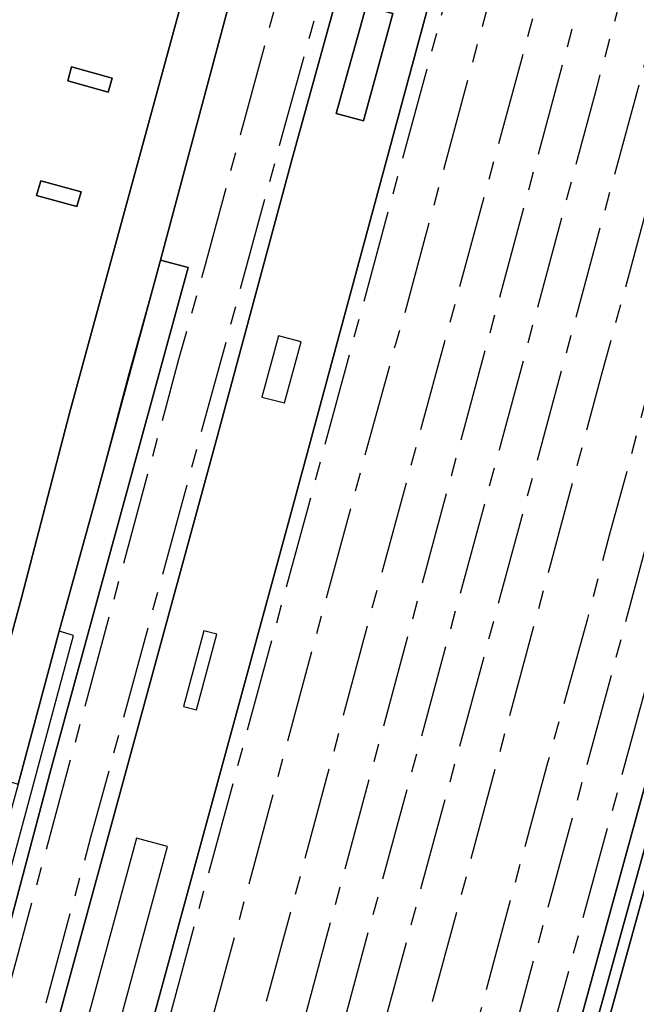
# Model space of a CAD drawing. Header units: metres. Extents: x 197147 to 199131, y 355511 to 356703.
# Tile 44 of 225: x 197454 to 197521, y 356192 to 356299. Entities that reach past the tile are written whole.
import ezdxf

# ---------------------------------------------------------------- set-up
doc = ezdxf.new("R2010")
doc.units = ezdxf.units.M
doc.linetypes.add('AM-AS', pattern=[16, 10, -2, 2, -2])
for name, color, linetype in [('B-WE-AM-AS_SPOOR-G', 252, 'AM-AS'), ('B-WE-GR-BEPLANTING_CULTUUR_HEESTERS-GV', 252, 'Continuous'), ('B-WE-GR-GROENVOORZIENING-GV', 252, 'Continuous'), ('B-WE-IE-TERREINAFSCHEIDING_KUNSTMATIG_HEKWERK-G', 252, 'IE-TERREINAFSCHEIDING-KUNSTMATIG'), ('B-WE-IE-TERREINAFSCHEIDING_KUNSTMATIG_MUUR-G', 252, 'IE-TERREINAFSCHEIDING-KUNSTMATIG-DICHT'), ('B-WE-KW-CONSTRUCTIELIJN-GV', 252, 'Continuous'), ('B-WE-OG-BEBOUWING_OVERIG-GV', 252, 'Continuous'), ('B-WE-OG-TERREIN_ERF-GV', 252, 'Continuous'), ('B-WE-VH-VERHARDING_ASFALT-GV', 253, 'Continuous'), ('B-WE-VH-VERHARDING_HALFVERHARDING-GV', 253, 'Continuous'), ('B-WE-VH-VERHARDING_TEGEL-GV', 253, 'Continuous')]:
    doc.layers.add(name, color=color, linetype=linetype)
doc.linetypes.add('IE-TERREINAFSCHEIDING-KUNSTMATIG', pattern='A,4,[82,NLCS.SHX,S=0.75,R=90,X=0,Y=0],4,-2', length=10)
doc.linetypes.add('IE-TERREINAFSCHEIDING-KUNSTMATIG-DICHT', pattern='A,8,-1,[82,NLCS.SHX,S=0.75,R=90,X=0,Y=0],-1', length=10)

msp = doc.modelspace()

# ---------------------------------------------------------------- linework, layer by layer
at = {"layer": 'B-WE-AM-AS_SPOOR-G', "flags": 128}
for points in [[(197431.674, 356116.579), (197436.182, 356132.905), (197443.271, 356159.271), (197452.588, 356193.119), (197471.259, 356262.158), (197474.014, 356271.958), (197483.187, 356305.918), (197489.988, 356330.271), (197494.729, 356346.199), (197499.486, 356361.671), (197506.321, 356382.295), (197512.558, 356400.418), (197518.27, 356415.996), (197526.798, 356438.25), (197533.217, 356454.333), (197537.426, 356464.406), (197542.758, 356476.707), (197548.458, 356489.77), (197552.814, 356499.357), (197558.565, 356511.697), (197565.975, 356527.221), (197570.905, 356537.098), (197576.629, 356548.268), (197590.727, 356575.161), (197598.767, 356589.457), (197609.702, 356608.304), (197616.416, 356619.557), (197629.785, 356641.392), (197644.742, 356664.548), (197659.93, 356687.253), (197670.923, 356703.428)], [(197435.979, 356115.369), (197461.756, 356210.504), (197483.028, 356288.511), (197489.889, 356313.124), (197496.256, 356335.321), (197503.619, 356359.35), (197509.657, 356377.872), (197516.015, 356396.514), (197522.339, 356413.892), (197532.477, 356440.482), (197540.292, 356459.625), (197553.576, 356490.345), (197567.128, 356519.415), (197574.831, 356535.01), (197585.354, 356555.65), (197591.538, 356567.182), (197600.108, 356582.738), (197606.557, 356594.057), (197612.108, 356603.604), (197632.787, 356637.877), (197654.605, 356671.348), (197671.03, 356695.758)], [(197470.295, 356191.203), (197510.735, 356340.226), (197516.41, 356360.866), (197521.745, 356379.432), (197525.705, 356392.721), (197531.113, 356409.633), (197536.905, 356426.604), (197542.629, 356442.515), (197547.669, 356455.719), (197552.798, 356468.817), (197559.797, 356485.697), (197566.457, 356501.019), (197571.929, 356513.073), (197581.558, 356533.369), (197591.582, 356553.212), (197598.4, 356566.098), (197603.924, 356576.301), (197610.671, 356588.399), (197618.492, 356602.068), (197629.295, 356620.686)], [(197474.643, 356190.019), (197490.504, 356248.582), (197494.669, 356263.808), (197495.409, 356266.194), (197518.652, 356352.175), (197523.906, 356370.943), (197527.25, 356382.354), (197531.332, 356395.427), (197535.175, 356407.307), (197541.242, 356424.871), (197545.891, 356437.948), (197550.937, 356451.556), (197558.521, 356470.444), (197567.111, 356490.97), (197575.687, 356510.095), (197583.191, 356526.212), (197593.956, 356547.869), (197599.854, 356559.192), (197612.311, 356581.995), (197623.584, 356601.995)], [(197434.645, 356022.909), (197435.078, 356024.479), (197467.852, 356145.603), (197484.503, 356206.698), (197492.033, 356234.851), (197508.29, 356294.571), (197522.412, 356346.884), (197529.249, 356371.542), (197531.85, 356380.517), (197539.069, 356403.909), (197544.763, 356420.768), (197547.872, 356429.672), (197551.015, 356438.381), (197557.062, 356454.536), (197564.33, 356473.158), (197570.198, 356487.478), (197573.567, 356495.441), (197579.299, 356508.731), (197583.053, 356516.997), (197589.503, 356530.454), (197593.57, 356538.303), (197597.971, 356546.456), (197605.702, 356560.217)], [(197438.94, 356021.77), (197479.51, 356171.23), (197529.713, 356356.913), (197533.555, 356370.814), (197534.122, 356372.555), (197537.197, 356383.179), (197540.658, 356394.529), (197544.378, 356406.078), (197548.733, 356418.713), (197553.317, 356431.321), (197557.697, 356442.641), (197563.129, 356455.971), (197570.581, 356473.743), (197589.38, 356517.775), (197597.832, 356537.78), (197607.17, 356559.438)], [(197494.332, 356141.172), (197519.357, 356233.127), (197525.953, 356257.964), (197566.225, 356406.477), (197578.719, 356452.859), (197585.695, 356479.343), (197591.45, 356500.025)], [(197475.216, 356085.946), (197487.801, 356132.095), (197490.834, 356143.661), (197492.729, 356150.295), (197505.593, 356198.221), (197511.104, 356218.561), (197515.422, 356234.127), (197517.791, 356243.286), (197520.101, 356251.652), (197522.034, 356259.02), (197532.85, 356298.607), (197539.846, 356324.7), (197567.082, 356425.121), (197572.909, 356446.121), (197581.148, 356475.104)], [(197496.091, 356140.718), (197498.381, 356146.43), (197500.259, 356151.413), (197502.673, 356158.038), (197504.381, 356163.105), (197529.941, 356256.889), (197540.121, 356294.939), (197557.204, 356357.061), (197567.186, 356392.804), (197587.06, 356465.396)], [(197456.041, 356038.518), (197457.485, 356043.719), (197460.926, 356055.299), (197469.396, 356085.085), (197478.488, 356118.132), (197484.9, 356142.074), (197492.328, 356169.242), (197516.906, 356260.401), (197544.16, 356360.564), (197558.391, 356412.114), (197565.632, 356437.221)], [(197443.53, 356020.554), (197445.806, 356029.759), (197450.137, 356046.717), (197459.224, 356080.554), (197505.876, 356252.378), (197516.425, 356291.618), (197533.59, 356354.927), (197537.552, 356369.034), (197539.764, 356376.168), (197541.871, 356382.527), (197546.601, 356395.506), (197549.886, 356403.63)], [(197447.495, 356019.503), (197449.631, 356027.296), (197460.831, 356070.182), (197464.648, 356084.433), (197504.837, 356232.29), (197536.832, 356350.383), (197544.186, 356376.924), (197551.532, 356402.946)]]:
    msp.add_lwpolyline(points, dxfattribs=at)
at = {"layer": 'B-WE-GR-BEPLANTING_CULTUUR_HEESTERS-GV', "flags": 128}
msp.add_lwpolyline([(197466.999, 356011.951), (197467.502, 356013.77), (197477.774, 356050.908), (197478.656, 356054.098), (197486.632, 356082.958), (197526.299, 356226.422), (197524.731, 356226.852), (197524.572, 356226.896), (197524.433, 356226.389), (197497.847, 356129.607), (197495.394, 356120.688), (197478.719, 356059.392), (197469.824, 356027.216), (197466.37, 356014.498), (197466.264, 356014.105), (197465.775, 356012.307), (197465.768, 356012.282), (197466.999, 356011.951)], dxfattribs=at)
at = {"layer": 'B-WE-GR-GROENVOORZIENING-GV', "flags": 128}
for points in [[(197454.256, 356236.344), (197445.522, 356204.215), (197445.489, 356204.095), (197450.22, 356202.779), (197451.083, 356205.996), (197450.332, 356206.22), (197452.438, 356214.098), (197450.891, 356214.572), (197449.063, 356215.132), (197449.686, 356217.435), (197451.52, 356216.938), (197453.877, 356216.242), (197458.333, 356232.754), (197462.114, 356246.428), (197469.254, 356272.843), (197478.501, 356307.454), (197478.551, 356307.891), (197473.155, 356306.669), (197459.444, 356256.298), (197454.256, 356236.344)], [(197494.359, 356299.489), (197491.469, 356300.281), (197488.237, 356288.691), (197491.198, 356287.877), (197494.359, 356299.489)], [(197463.612, 356291.006), (197464.028, 356292.513), (197459.638, 356293.728), (197459.243, 356292.206), (197463.612, 356291.006)], [(197460.214, 356278.647), (197460.68, 356280.208), (197456.334, 356281.398), (197455.881, 356279.811), (197460.214, 356278.647)]]:
    msp.add_lwpolyline(points, dxfattribs=at)
at = {"layer": 'B-WE-IE-TERREINAFSCHEIDING_KUNSTMATIG_HEKWERK-G', "flags": 128}
for points in [[(197480.959, 356330.574), (197475.776, 356314.403), (197477.477, 356312.609), (197478.54, 356310.195), (197478.501, 356307.454), (197469.254, 356272.843)], [(197528.396, 356234.538), (197525.986, 356225.976), (197524.433, 356226.389), (197495.394, 356120.688), (197478.719, 356059.392), (197466.37, 356014.498)]]:
    msp.add_lwpolyline(points, dxfattribs=at)
at = {"layer": 'B-WE-IE-TERREINAFSCHEIDING_KUNSTMATIG_MUUR-G', "ltscale": 0.2, "flags": 128}
msp.add_lwpolyline([(197469.254, 356272.843), (197465.809, 356260.422), (197462.114, 356246.428), (197458.333, 356232.754)], dxfattribs=at)
at = {"layer": 'B-WE-KW-CONSTRUCTIELIJN-GV', "flags": 128}
for points in [[(197423.793, 356025.786), (197466.314, 356182.952), (197483.343, 356245.42), (197505.249, 356326.399)], [(197489.609, 356305.982), (197483.506, 356283.93), (197475.328, 356253.47), (197440.865, 356127.268), (197430.866, 356090.15), (197420.531, 356052.309), (197416.655, 356037.104), (197414.276, 356028.309), (197423.793, 356025.786)], [(197494.359, 356299.489), (197491.198, 356287.877), (197488.237, 356288.691), (197491.469, 356300.281), (197494.359, 356299.489)], [(197450.898, 356193.308), (197457.465, 356217.905), (197472.243, 356272.045), (197469.254, 356272.843), (197462.114, 356246.428), (197458.333, 356232.754), (197453.877, 356216.242)]]:
    msp.add_lwpolyline(points, dxfattribs=at)
at = {"layer": 'B-WE-OG-BEBOUWING_OVERIG-GV', "flags": 128}
for points in [[(197484.447, 356264.008), (197482.024, 356264.646), (197480.22, 356258.053), (197482.642, 356257.415), (197484.447, 356264.008)], [(197450.22, 356202.779), (197446.732, 356189.706), (197448.262, 356189.293), (197459.868, 356232.293), (197458.333, 356232.754), (197453.877, 356216.242), (197450.877, 356205.241), (197450.22, 356202.779)], [(197475.361, 356232.428), (197473.963, 356232.789), (197471.747, 356224.628), (197473.146, 356224.267), (197475.361, 356232.428)], [(197459.495, 356183.946), (197462.852, 356183.039), (197470.029, 356209.496), (197466.675, 356210.408), (197459.495, 356183.946)]]:
    msp.add_lwpolyline(points, dxfattribs=at)
at = {"layer": 'B-WE-OG-TERREIN_ERF-GV', "flags": 128}
for points in [[(197445.522, 356204.215), (197454.256, 356236.344), (197459.444, 356256.298), (197473.155, 356306.669)], [(197464.028, 356292.513), (197463.612, 356291.006), (197459.243, 356292.206), (197459.638, 356293.728), (197464.028, 356292.513)], [(197460.68, 356280.208), (197460.214, 356278.647), (197455.881, 356279.811), (197456.334, 356281.398), (197460.68, 356280.208)]]:
    msp.add_lwpolyline(points, dxfattribs=at)
at = {"layer": 'B-WE-VH-VERHARDING_ASFALT-GV', "flags": 128}
msp.add_lwpolyline([(197529.168, 356232.347), (197487.384, 356081.177)], dxfattribs=at)
at = {"layer": 'B-WE-VH-VERHARDING_HALFVERHARDING-GV', "flags": 128}
for points in [[(197505.249, 356326.399), (197483.343, 356245.42), (197466.314, 356182.952), (197423.793, 356025.786), (197466.37, 356014.498), (197469.824, 356027.216), (197478.719, 356059.392), (197495.394, 356120.688), (197497.847, 356129.607), (197524.433, 356226.389), (197524.572, 356226.896), (197526.824, 356235.098), (197526.919, 356235.445), (197532.609, 356256.17), (197535.358, 356265.995), (197542.395, 356291.15), (197554.375, 356328.19)], [(197478.501, 356307.454), (197469.254, 356272.843), (197472.243, 356272.045), (197457.465, 356217.905), (197450.898, 356193.308), (197443.776, 356167.293), (197434.008, 356130.977), (197406.671, 356030.325), (197414.276, 356028.309), (197416.655, 356037.104), (197420.531, 356052.309), (197430.866, 356090.15), (197440.865, 356127.268), (197475.328, 356253.47), (197483.506, 356283.93), (197489.609, 356305.982)]]:
    msp.add_lwpolyline(points, dxfattribs=at)
at = {"layer": 'B-WE-VH-VERHARDING_TEGEL-GV', "flags": 128}
msp.add_lwpolyline([(197486.632, 356082.958), (197478.656, 356054.098), (197479.791, 356053.729), (197487.384, 356081.177), (197529.168, 356232.347), (197528.02, 356232.643), (197526.299, 356226.422), (197486.632, 356082.958)], dxfattribs=at)

doc.saveas('drawing.dxf')
